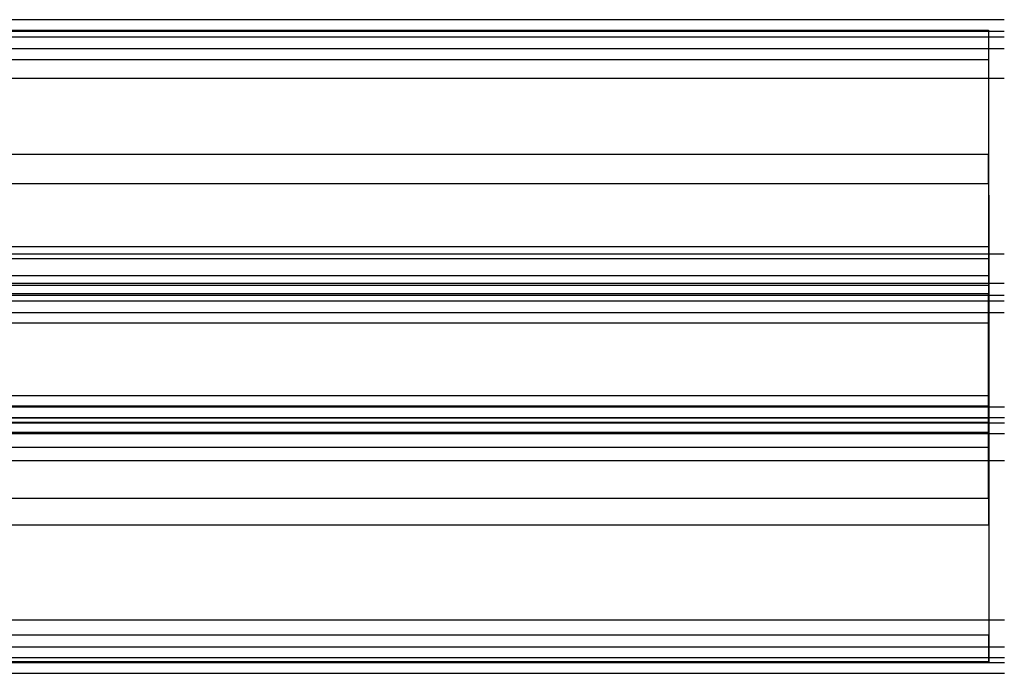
# Model space of a CAD drawing. Header units: millimetres. Extents: x 0 to 20, y -30 to 115.
# Tile 74 of 78: x 6.25 to 12.5, y 99.59 to 103.74. Entities that reach past the tile are written whole.
import ezdxf

# ---------------------------------------------------------------- set-up
doc = ezdxf.new("R2010")
doc.units = ezdxf.units.MM
doc.header["$MEASUREMENT"] = 0
doc.layers.add('Default', color=7, linetype='Continuous', true_color=0x000000)

msp = doc.modelspace()

# ---------------------------------------------------------------- linework, layer by layer
at = {"layer": 'Default'}
for points, degree in [([(12.4979, 103.7367, 197.706), (7.4989, 103.7367, 197.706), (2.5, 103.7367, 197.706)], 2), ([(12.4979, 103.6624, 197.7729), (7.4989, 103.6624, 197.7729), (2.5, 103.6624, 197.7729)], 2), ([(12.4979, 103.6252, 197.8063), (7.4989, 103.6252, 197.8063), (2.5, 103.6252, 197.8063)], 2), ([(2.6, 103.6699, 197.6317), (7.4989, 103.6699, 197.6317), (12.3979, 103.6699, 197.6317)], 2), ([(12.3979, 103.6699, 197.6317), (12.3979, 103.2767, 197.1945), (12.3979, 102.8835, 196.7573)], 2), ([(12.3979, 103.6699, 197.6317), (12.3979, 103.5769, 197.7152), (12.3979, 103.484, 197.7988)], 2), ([(12.4979, 103.5508, 197.8732), (7.4989, 103.5508, 197.8732), (2.5, 103.5508, 197.8732)], 2), ([(12.4979, 103.5508, 197.8732), (7.4989, 103.5508, 197.8732), (2.5, 103.5508, 197.8732)], 2), ([(2.6, 103.484, 197.7988), (7.4989, 103.484, 197.7988), (12.3979, 103.484, 197.7988)], 2), ([(12.3979, 103.484, 197.7988), (12.3979, 103.0908, 197.3616), (12.3979, 102.6976, 196.9244)], 2), ([(2.5, 103.3649, 198.0403), (7.4989, 103.3649, 198.0403), (12.4979, 103.3649, 198.0403)], 2), ([(2.5, 103.3649, 198.0403), (7.4989, 103.3649, 198.0403), (12.4979, 103.3649, 198.0403)], 2), ([(2.6, 102.8835, 196.7573), (7.4989, 102.8835, 196.7573), (12.3979, 102.8835, 196.7573)], 2), ([(12.3979, 102.6976, 196.9244), (12.3979, 102.7906, 196.8409), (12.3979, 102.8835, 196.7573)], 2), ([(2.6, 102.6976, 196.9244), (5.866, 102.6976, 196.9244), (9.1319, 102.6976, 196.9244), (12.3979, 102.6976, 196.9244)], 3), ([(12.4, 102.2953, 132.3157), (7.5011, 102.2953, 132.3157), (2.6021, 102.2953, 132.3157)], 2), ([(12.4, 102.111, 132.4846), (12.4, 102.2031, 132.4001), (12.4, 102.2953, 132.3157)], 2), ([(12.4979, 102.2496, 199.0434), (7.4989, 102.2496, 199.0434), (2.5, 102.2496, 199.0434)], 2), ([(12.4979, 102.2496, 199.0434), (7.4989, 102.2496, 199.0434), (2.5, 102.2496, 199.0434)], 2), ([(12.4, 102.2184, 134.0817), (7.5011, 102.2184, 134.0817), (2.6021, 102.2184, 134.0817)], 2), ([(12.4, 101.3514, 134.8763), (12.4, 101.7849, 134.479), (12.4, 102.2184, 134.0817)], 2), ([(12.4, 102.0494, 133.8974), (12.4, 102.1339, 133.9896), (12.4, 102.2184, 134.0817)], 2), ([(12.4, 102.111, 132.4846), (9.134, 102.111, 132.4846), (5.8681, 102.111, 132.4846), (2.6021, 102.111, 132.4846)], 3), ([(2.5, 102.0637, 199.2105), (7.4989, 102.0637, 199.2105), (12.4979, 102.0637, 199.2105)], 2), ([(2.5, 102.0637, 199.2105), (7.4989, 102.0637, 199.2105), (12.4979, 102.0637, 199.2105)], 2), ([(12.4, 102.0494, 133.8974), (9.134, 102.0494, 133.8974), (5.8681, 102.0494, 133.8974), (2.6021, 102.0494, 133.8974)], 3), ([(12.4, 101.1825, 134.692), (12.4, 101.616, 134.2947), (12.4, 102.0494, 133.8974)], 2), ([(2.5, 101.9894, 199.2774), (7.4989, 101.9894, 199.2774), (12.4979, 101.9894, 199.2774)], 2), ([(12.3979, 101.9969, 199.1362), (7.4989, 101.9969, 199.1362), (2.6, 101.9969, 199.1362)], 2), ([(12.3979, 101.2105, 198.2618), (12.3979, 101.6037, 198.699), (12.3979, 101.9969, 199.1362)], 2), ([(12.3979, 101.9969, 199.1362), (12.3979, 101.9039, 199.2198), (12.3979, 101.811, 199.3034)], 2), ([(2.5, 101.9522, 199.3108), (7.4989, 101.9522, 199.3108), (12.4979, 101.9522, 199.3108)], 2), ([(2.5, 101.8778, 199.3777), (7.4989, 101.8778, 199.3777), (12.4979, 101.8778, 199.3777)], 2), ([(12.3979, 101.811, 199.3034), (7.4989, 101.811, 199.3034), (2.6, 101.811, 199.3034)], 2), ([(12.3979, 101.0246, 198.429), (12.3979, 101.4178, 198.8662), (12.3979, 101.811, 199.3034)], 2), ([(2.6021, 101.3514, 134.8763), (7.5011, 101.3514, 134.8763), (12.4, 101.3514, 134.8763)], 2), ([(12.4, 101.3514, 134.8763), (12.4, 101.267, 134.7841), (12.4, 101.1825, 134.692)], 2), ([(12.5, 101.2777, 134.9439), (7.5011, 101.2777, 134.9439), (2.5021, 101.2777, 134.9439)], 2), ([(2.6, 101.2854, 196.8496), (5.866, 101.2854, 196.8496), (9.1319, 101.2854, 196.8496), (12.3979, 101.2854, 196.8496)], 3), ([(12.3979, 101.1182, 196.6637), (12.3979, 101.2018, 196.7566), (12.3979, 101.2854, 196.8496)], 2), ([(12.5, 101.2102, 134.8701), (7.5011, 101.2102, 134.8701), (2.5021, 101.2102, 134.8701)], 2), ([(12.5, 101.1764, 134.8333), (7.5011, 101.1764, 134.8333), (2.5021, 101.1764, 134.8333)], 2), ([(2.6, 101.2105, 198.2618), (5.866, 101.2105, 198.2618), (9.1319, 101.2105, 198.2618), (12.3979, 101.2105, 198.2618)], 3), ([(2.6021, 101.1825, 134.692), (7.5011, 101.1825, 134.692), (12.4, 101.1825, 134.692)], 2), ([(12.3979, 101.2105, 198.2618), (12.3979, 101.1176, 198.3454), (12.3979, 101.0246, 198.429)], 2), ([(12.5, 101.1088, 134.7596), (7.5011, 101.1088, 134.7596), (2.5021, 101.1088, 134.7596)], 2), ([(12.5, 101.1088, 134.7596), (7.5011, 101.1088, 134.7596), (2.5021, 101.1088, 134.7596)], 2), ([(2.6, 101.1182, 196.6637), (7.4989, 101.1182, 196.6637), (12.3979, 101.1182, 196.6637)], 2), ([(2.6, 101.0246, 198.429), (7.4989, 101.0246, 198.429), (12.3979, 101.0246, 198.429)], 2), ([(2.5021, 100.9399, 134.5753), (7.5011, 100.9399, 134.5753), (12.5, 100.9399, 134.5753)], 2), ([(2.5021, 100.9399, 134.5753), (7.5011, 100.9399, 134.5753), (12.5, 100.9399, 134.5753)], 2), ([(12.4, 100.6981, 132.423), (9.134, 100.6981, 132.423), (5.8681, 100.6981, 132.423), (2.6021, 100.6981, 132.423)], 3), ([(12.4, 100.6981, 132.423), (12.4, 100.2647, 132.8203), (12.4, 99.8312, 133.2176)], 2), ([(12.4, 100.5292, 132.2387), (12.4, 100.6137, 132.3309), (12.4, 100.6981, 132.423)], 2), ([(12.4, 100.5292, 132.2387), (7.5011, 100.5292, 132.2387), (2.6021, 100.5292, 132.2387)], 2), ([(12.4, 100.5292, 132.2387), (12.4, 100.0957, 132.636), (12.4, 99.6623, 133.0333)], 2), ([(12.5, 99.9264, 133.4694), (7.5011, 99.9264, 133.4694), (2.5021, 99.9264, 133.4694)], 2), ([(12.5, 99.9264, 133.4694), (7.5011, 99.9264, 133.4694), (2.5021, 99.9264, 133.4694)], 2), ([(12.4, 99.8312, 133.2176), (7.5011, 99.8312, 133.2176), (2.6021, 99.8312, 133.2176)], 2), ([(12.4, 99.6623, 133.0333), (12.4, 99.7467, 133.1254), (12.4, 99.8312, 133.2176)], 2), ([(2.5021, 99.7575, 133.2851), (7.5011, 99.7575, 133.2851), (12.5, 99.7575, 133.2851)], 2), ([(2.5021, 99.7575, 133.2851), (7.5011, 99.7575, 133.2851), (12.5, 99.7575, 133.2851)], 2), ([(2.5021, 99.6899, 133.2114), (7.5011, 99.6899, 133.2114), (12.5, 99.6899, 133.2114)], 2), ([(2.5021, 99.6561, 133.1746), (7.5011, 99.6561, 133.1746), (12.5, 99.6561, 133.1746)], 2), ([(12.4, 99.6623, 133.0333), (7.5011, 99.6623, 133.0333), (2.6021, 99.6623, 133.0333)], 2), ([(2.5021, 99.5886, 133.1008), (7.5011, 99.5886, 133.1008), (12.5, 99.5886, 133.1008)], 2)]:
    msp.add_open_spline(points, degree=degree, dxfattribs=at)
for points in [[(12.3979, 102.8835, 196.7573), (12.3979, 102.0477, 195.8278), (12.3979, 101.1182, 196.6637)], [(12.3979, 102.6976, 196.9244), (12.3979, 102.029, 196.1809), (12.3979, 101.2854, 196.8496)], [(12.4, 102.2184, 134.0817), (12.4, 103.1399, 133.2372), (12.4, 102.2953, 132.3157)], [(12.4, 102.0494, 133.8974), (12.4, 102.7866, 133.2218), (12.4, 102.111, 132.4846)], [(12.4, 102.2953, 132.3157), (12.4, 101.4507, 131.3941), (12.4, 100.5292, 132.2387)], [(12.4, 102.111, 132.4846), (12.4, 101.4353, 131.7474), (12.4, 100.6981, 132.423)], [(12.3979, 101.2854, 196.8496), (12.3979, 100.5419, 197.5183), (12.3979, 101.2105, 198.2618)], [(12.3979, 101.1182, 196.6637), (12.3979, 100.1888, 197.4995), (12.3979, 101.0246, 198.429)]]:
    msp.add_rational_spline(points, [1, 0.707106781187, 1], degree=2, dxfattribs=at)

doc.saveas('drawing.dxf')
